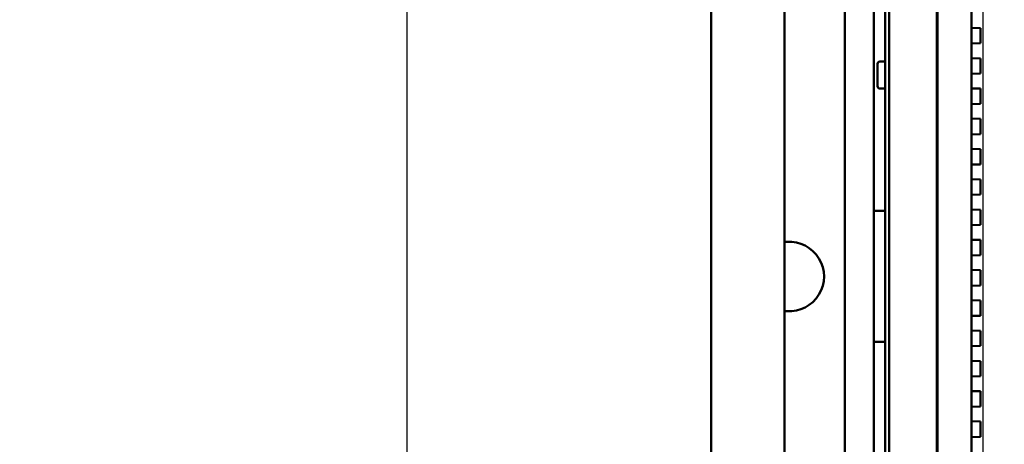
# Model space of a CAD drawing. Header units: millimetres. Extents: x 0 to 14369, y -869 to 2970.
# Tile 57 of 256: x 361 to 488, y 1789 to 1844. Entities that reach past the tile are written whole.
import ezdxf

# ---------------------------------------------------------------- set-up
doc = ezdxf.new("R2010")
doc.units = ezdxf.units.MM
doc.header["$LTSCALE"] = 10
doc.layers.add('Bemaßung (ISO)', color=7, linetype='Continuous', lineweight=25)
doc.layers.add('Sichtbar (ISO)', color=7, linetype='Continuous', lineweight=50)
doc.styles.add('Notiztext (DIN)', font='isocpeur.ttf')
doc.dimstyles.new('Standard (DIN)', dxfattribs={"dimscale": 10, "dimtxt": 3.5, "dimasz": 2.5, "dimexe": 3.175, "dimexo": 0.8, "dimgap": 0.8, "dimtad": 1, "dimrnd": 1e-08, "dimzin": 0, "dimtxsty": 'Notiztext (DIN)', "dimcen": 0.09, "dimdle": 10, "dimclrd": 256, "dimclre": 256, "dimclrt": 256, "dimadec": 0, "dimazin": 0, "dimtfac": 1, "dimtmove": 0, "dimatfit": 3, "dimfxl": 1, "dimtolj": 1, "dimtzin": 0, "dimlwd": -1, "dimlwe": -1, "dimarcsym": 0})

# ---------------------------------------------------------------- blocks, each defined once
blk = doc.blocks.new('*D19')
at = {"layer": 'Bemaßung (ISO)', "transparency": 16777216}
for p, q in [((485.23, 2058.49), (485.23, 1442.34)), ((410.87, 2057.85), (410.87, 1442.34)), ((385.87, 1474.09), (360.87, 1474.09)), ((410.87, 1474.09), (435.87, 1474.09)), ((435.87, 1474.09), (460.23, 1474.09)), ((485.23, 1474.09), (460.23, 1474.09)), ((510.23, 1474.09), (535.23, 1474.09))]:
    blk.add_line(p, q, dxfattribs=at)
for points in [[(385.87, 1478.26), (385.87, 1469.92), (410.87, 1474.09)], [(510.23, 1478.26), (510.23, 1469.92), (485.23, 1474.09)]]:
    blk.add_solid(points, dxfattribs=at)
at = {"layer": 'Defpoints', "color": 0, "transparency": 16777216}
for p in [(485.23, 2066.49), (410.87, 2065.85), (485.23, 1474.09)]:
    blk.add_point(p, dxfattribs=at)
at = {"layer": 'Bemaßung (ISO)', "transparency": 16777216, "insert": (394.67, 1524.09), "char_height": 35, "attachment_point": 1, "style": 'Notiztext (DIN)'}
blk.add_mtext('\\A1;74,36', dxfattribs=at)

msp = doc.modelspace()

# ---------------------------------------------------------------- linework, layer by layer
at = {"layer": 'Sichtbar (ISO)'}
for p, q in [((472.631, 2137.664), (472.631, 1635.364)), ((473.131, 2137.664), (473.131, 1635.364)), ((479.281, 1637.004), (479.281, 2136.024)), ((479.281, 2136.024), (479.281, 1637.004)), ((483.781, 2135.915), (483.781, 1637.112)), ((483.781, 1637.112), (483.781, 2135.915)), ((479.367, 1637.266), (479.367, 2135.761)), ((479.367, 2135.761), (479.367, 1637.266)), ((467.391, 2125.018), (467.391, 1727.189)), ((471.131, 1815.68), (471.131, 1957.348)), ((450.131, 1726.273), (450.131, 1853.868)), ((459.631, 1814.87), (459.631, 1854.366)), ((484.931, 1842.575), (483.781, 1842.613)), ((484.931, 1842.475), (484.931, 1842.575)), ((484.931, 1842.475), (484.931, 1840.715)), ((483.781, 1840.577), (484.931, 1840.615)), ((484.931, 1840.615), (484.931, 1840.715)), ((484.931, 1838.669), (483.781, 1838.707)), ((484.931, 1838.569), (484.931, 1838.669)), ((484.931, 1838.569), (484.931, 1836.809)), ((459.629, 1837.136), (459.631, 1837.136)), ((471.631, 1837.964), (471.631, 1835.064)), ((471.631, 1835.064), (471.631, 1837.964)), ((471.931, 1838.264), (472.631, 1838.264)), ((471.931, 1838.264), (472.631, 1838.264)), ((483.781, 1836.671), (484.931, 1836.709)), ((484.931, 1836.709), (484.931, 1836.809)), ((459.629, 1834.804), (459.631, 1834.804)), ((471.931, 1834.764), (472.631, 1834.764)), ((471.931, 1834.764), (472.631, 1834.764)), ((484.931, 1834.763), (483.781, 1834.801)), ((484.931, 1834.663), (484.931, 1834.763)), ((484.931, 1834.663), (484.931, 1832.902)), ((483.781, 1832.764), (484.931, 1832.803)), ((484.931, 1832.803), (484.931, 1832.902)), ((484.931, 1830.856), (483.781, 1830.895)), ((484.931, 1830.757), (484.931, 1830.856)), ((484.931, 1830.757), (484.931, 1828.996)), ((483.781, 1828.858), (484.931, 1828.896)), ((484.931, 1828.896), (484.931, 1828.996)), ((484.931, 1826.95), (483.781, 1826.988)), ((484.931, 1826.85), (484.931, 1826.95)), ((484.931, 1826.85), (484.931, 1825.09)), ((483.781, 1824.952), (484.931, 1824.99)), ((484.931, 1824.99), (484.931, 1825.09)), ((484.931, 1823.044), (483.781, 1823.082)), ((484.931, 1822.944), (484.931, 1823.044)), ((484.931, 1822.944), (484.931, 1821.184)), ((483.781, 1821.046), (484.931, 1821.084)), ((484.931, 1821.084), (484.931, 1821.184)), ((472.631, 1819.004), (471.431, 1819.004)), ((471.431, 1819.004), (472.631, 1819.004)), ((484.931, 1819.138), (483.781, 1819.176)), ((484.931, 1819.038), (484.931, 1819.138)), ((484.931, 1819.038), (484.931, 1817.277)), ((483.781, 1817.139), (484.931, 1817.178)), ((484.931, 1817.178), (484.931, 1817.277)), ((471.131, 1815.68), (471.131, 1805.348)), ((471.131, 1805.348), (471.131, 1815.68)), ((459.631, 1814.87), (459.631, 1806.158)), ((484.931, 1815.231), (483.781, 1815.27)), ((484.931, 1815.132), (484.931, 1815.231)), ((484.931, 1815.132), (484.931, 1813.371)), ((483.781, 1813.233), (484.931, 1813.271)), ((484.931, 1813.271), (484.931, 1813.371)), ((484.931, 1811.325), (483.781, 1811.363)), ((484.931, 1811.225), (484.931, 1811.325)), ((484.931, 1811.225), (484.931, 1809.465)), ((483.781, 1809.327), (484.931, 1809.365)), ((484.931, 1809.365), (484.931, 1809.465)), ((484.931, 1807.419), (483.781, 1807.457)), ((484.931, 1807.319), (484.931, 1807.419)), ((484.931, 1807.319), (484.931, 1805.559)), ((459.631, 1726.781), (459.631, 1806.158)), ((459.631, 1806.158), (459.631, 1802.123)), ((471.131, 1660.717), (471.131, 1805.348)), ((483.781, 1805.421), (484.931, 1805.459)), ((484.931, 1805.459), (484.931, 1805.559)), ((484.931, 1803.513), (483.781, 1803.551)), ((484.931, 1803.413), (484.931, 1803.513)), ((484.931, 1803.413), (484.931, 1801.652)), ((471.431, 1802.065), (472.631, 1802.065)), ((472.631, 1802.065), (471.431, 1802.065)), ((483.781, 1801.514), (484.931, 1801.553)), ((484.931, 1801.553), (484.931, 1801.652)), ((484.931, 1799.606), (483.781, 1799.645)), ((484.931, 1799.507), (484.931, 1799.606)), ((484.931, 1799.507), (484.931, 1797.746)), ((484.931, 1797.646), (484.931, 1797.746)), ((483.781, 1797.608), (484.931, 1797.646)), ((484.931, 1795.7), (483.781, 1795.738)), ((484.931, 1795.6), (484.931, 1795.7)), ((484.931, 1795.6), (484.931, 1793.84)), ((484.931, 1793.74), (484.931, 1793.84)), ((483.781, 1793.702), (484.931, 1793.74)), ((484.931, 1791.794), (483.781, 1791.832)), ((484.931, 1791.694), (484.931, 1791.794)), ((484.931, 1791.694), (484.931, 1789.934)), ((483.781, 1789.796), (484.931, 1789.834)), ((484.931, 1789.834), (484.931, 1789.934))]:
    msp.add_line(p, q, dxfattribs=at)
for centre, start, end in [((471.931, 1837.964), 90, 180), ((471.931, 1837.964), 90, 180), ((471.931, 1835.064), 180, 270), ((471.931, 1835.064), 180, 270)]:
    msp.add_arc(centre, 0.3, start, end, dxfattribs=at)
msp.add_ellipse((460.234, 1810.514), major_axis=(-4.491, 0), ratio=0.9993901, start_param=1.5014501, end_param=4.7816289, dxfattribs=at)
for points, knots in [([(471.131, 1818.789), (471.131, 1818.789), (471.131, 1818.79), (471.131, 1818.81), (471.135, 1818.829), (471.149, 1818.866), (471.16, 1818.884), (471.193, 1818.923), (471.218, 1818.944), (471.275, 1818.974), (471.304, 1818.986), (471.367, 1819), (471.398, 1819.004), (471.431, 1819.004)], [-0.000302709, -0.000302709, -0.000302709, -0.000302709, 0, 0, 0.009889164, 0.009889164, 0.019526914, 0.019526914, 0.032313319, 0.032313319, 0.042933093, 0.042933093, 0.052658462, 0.052658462, 0.052658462, 0.052658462]), ([(471.431, 1819.004), (471.398, 1819.004), (471.367, 1819), (471.304, 1818.986), (471.275, 1818.974), (471.218, 1818.944), (471.193, 1818.923), (471.16, 1818.884), (471.149, 1818.866), (471.135, 1818.829), (471.131, 1818.81), (471.131, 1818.79), (471.131, 1818.789), (471.131, 1818.789)], [-0.052658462, -0.052658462, -0.052658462, -0.052658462, -0.042933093, -0.042933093, -0.032313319, -0.032313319, -0.019526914, -0.019526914, -0.009889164, -0.009889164, 0, 0, 0.000302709, 0.000302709, 0.000302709, 0.000302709]), ([(459.924, 1814.991), (459.922, 1814.991), (459.921, 1814.991), (459.83, 1814.984), (459.753, 1814.972), (459.654, 1814.931), (459.631, 1814.903), (459.631, 1814.87)], [0.381670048, 0.381670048, 0.381670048, 0.381670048, 0.382195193, 0.382195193, 0.420633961, 0.420633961, 0.458124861, 0.458124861, 0.458124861, 0.458124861]), ([(459.631, 1806.158), (459.631, 1806.125), (459.654, 1806.097), (459.753, 1806.056), (459.83, 1806.043), (459.921, 1806.037), (459.922, 1806.037), (459.924, 1806.037)], [-0.45812581, -0.45812581, -0.45812581, -0.45812581, -0.420633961, -0.420633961, -0.382195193, -0.382195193, -0.381670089, -0.381670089, -0.381670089, -0.381670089]), ([(471.131, 1802.277), (471.131, 1802.276), (471.131, 1802.276), (471.131, 1802.256), (471.135, 1802.237), (471.149, 1802.201), (471.16, 1802.183), (471.192, 1802.145), (471.217, 1802.125), (471.274, 1802.094), (471.304, 1802.083), (471.367, 1802.068), (471.398, 1802.065), (471.431, 1802.065)], [-0.105324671, -0.105324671, -0.105324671, -0.105324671, -0.105023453, -0.105023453, -0.095242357, -0.095242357, -0.085702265, -0.085702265, -0.072928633, -0.072928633, -0.062279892, -0.062279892, -0.052511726, -0.052511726, -0.052511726, -0.052511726]), ([(471.431, 1802.065), (471.398, 1802.065), (471.367, 1802.068), (471.304, 1802.083), (471.274, 1802.094), (471.217, 1802.125), (471.192, 1802.145), (471.16, 1802.183), (471.149, 1802.201), (471.135, 1802.237), (471.131, 1802.256), (471.131, 1802.276), (471.131, 1802.276), (471.131, 1802.277)], [0.052511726, 0.052511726, 0.052511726, 0.052511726, 0.062279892, 0.062279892, 0.072928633, 0.072928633, 0.085702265, 0.085702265, 0.095242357, 0.095242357, 0.105023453, 0.105023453, 0.105324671, 0.105324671, 0.105324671, 0.105324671])]:
    msp.add_open_spline(points, degree=3, knots=knots, dxfattribs=at)

# ---------------------------------------------------------------- dimensions: what is measured, and where the dimension line sits
at = {"layer": 'Bemaßung (ISO)'}
dim = msp.add_linear_dim(base=(485.231, 1474.089), p1=(410.867, 2065.852), p2=(485.231, 2066.493), dimstyle='Standard (DIN)', override={"dimgap": 0.8, "dimdec": 2, "dimtol": 0, "dimlim": 0, "dimtp": 0, "dimtm": 0, "dimtdec": 2, "dimtofl": 0}, dxfattribs=at)
dim.commit()
dim.dimension.update_dxf_attribs({"geometry": '*D19', "text_midpoint": (448.049, 1474.089), "dimtype": 160})

doc.saveas('drawing.dxf')
